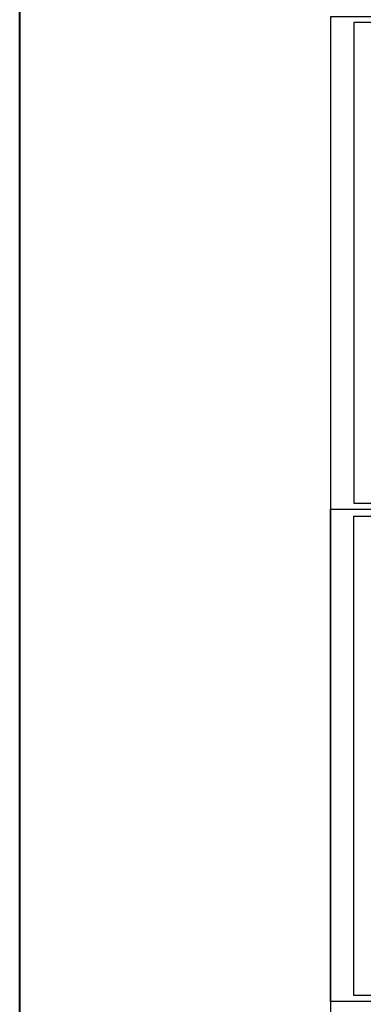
# Model space of a CAD drawing. Header units: millimetres. Extents: x -3143211 to -2549809, y 1060331 to 1341741.
# Tile 87 of 131: x -3143211 to -3113891, y 1202555 to 1286555. Entities that reach past the tile are written whole.
import ezdxf

# ---------------------------------------------------------------- set-up
doc = ezdxf.new("R2010")
doc.units = ezdxf.units.MM
doc.layers.add('Дераза', color=5, linetype='Continuous')

msp = doc.modelspace()

# ---------------------------------------------------------------- linework, layer by layer
at = {"color": 0}
for p, q in [((-3116696.73173, 1244804.62022), (-3116696.73173, 1202804.62022)), ((-3116696.73173, 1244804.62022), (-3116696.73173, 1223804.62022)), ((-3116696.73173, 1244804.62022), (-3057296.73173, 1244804.62022)), ((-3116696.73173, 1202804.62022), (-3116696.73173, 1244804.62022)), ((-3114696.73173, 1244210.4256), (-3057796.73173, 1244210.4256)), ((-3114696.73173, 1203304.62022), (-3114696.73173, 1244210.4256)), ((-3057796.73173, 1203304.62022), (-3114696.73173, 1203304.62022))]:
    msp.add_line(p, q, dxfattribs=at)
msp.add_line((-3057296.73173, 1202804.62022), (-3116696.73173, 1202804.62022))
for points in [[(-3116696.73173, 1244804.62022), (-3057296.73173, 1244804.62022), (-3057296.73173, 1286804.62022), (-3116696.73173, 1286804.62022)], [(-3114696.73173, 1245304.62022), (-3057796.73173, 1245304.62022), (-3057796.73173, 1286304.62022), (-3114696.73173, 1286304.62022)]]:
    msp.add_lwpolyline(points, close=True)
msp.add_lwpolyline([(-3116696.73173, 1160804.62022), (-3057296.73173, 1160804.62022), (-3057296.73173, 1202804.62022), (-3116696.73173, 1202804.62022)], close=True, dxfattribs=at)
at = {"layer": 'Дераза', "color": 1}
msp.add_line((-3116696.73173, 1244804.62022), (-3116696.73173, 1202804.62022), dxfattribs=at)
at = {"layer": 'Дераза', "color": 0}
msp.add_line((-3116696.73173, 1223804.62022), (-3116696.73173, 1202804.62022), dxfattribs=at)
at = {"layer": 'Дераза', "color": 5, "lineweight": 40}
msp.add_lwpolyline([(-3143211.06119, 1341741.40045), (-2972079.35364, 1341189.93099), (-2972079.35364, 1060330.92528), (-3143211.06119, 1060882.39474)], close=True, dxfattribs=at)

doc.saveas('drawing.dxf')
